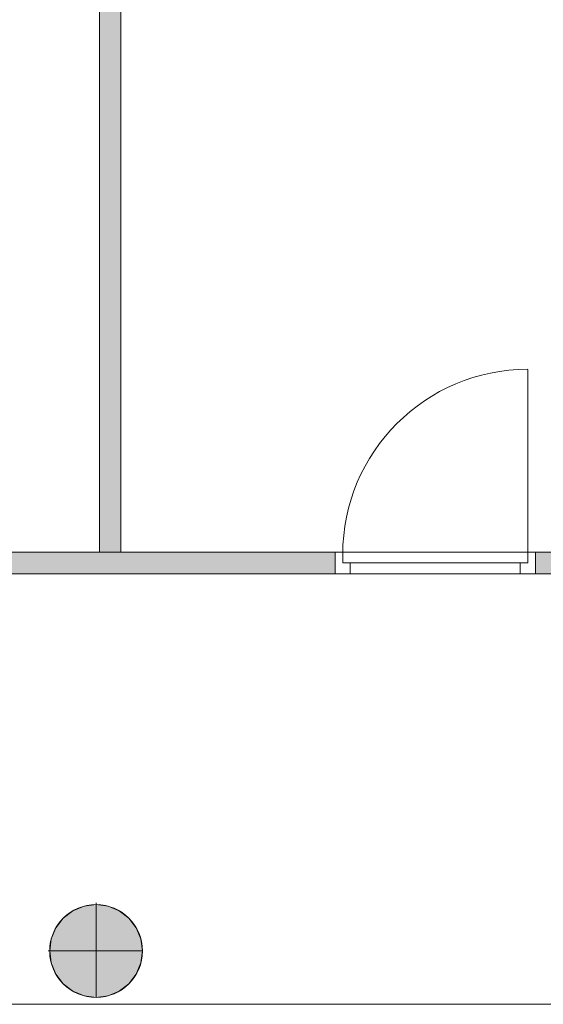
# Model space of a CAD drawing. Header units: inches. Extents: x 15 to 546804, y -66 to 267312.
# Tile 107 of 256: x 436018 to 438448, y 53590 to 58163. Entities that reach past the tile are written whole.
import ezdxf

# ---------------------------------------------------------------- set-up
doc = ezdxf.new("R2010")
doc.units = ezdxf.units.IN
doc.header["$MEASUREMENT"] = 0

msp = doc.modelspace()

# ---------------------------------------------------------------- hatches: boundary and pattern name
at = {"lineweight": 20}
h = msp.add_hatch(color=7, dxfattribs=at)
h.dxf.hatch_style = 1
h.paths.add_polyline_path([(436388.4, 55689.9), (436488.4, 55689.9), (436488.4, 61429.5), (436388.4, 61429.5)])
h = msp.add_hatch(color=7, dxfattribs=at)
h.dxf.hatch_style = 1
h.paths.add_polyline_path([(434680, 55589.9), (437482.4, 55589.9), (437482.4, 55689.9), (434680, 55689.9)])
h = msp.add_hatch(color=7, dxfattribs=at)
h.dxf.hatch_style = 1
h.paths.add_polyline_path([(438411.2, 55589.9), (442486.5, 55589.9), (442486.5, 55689.9), (438411.2, 55689.9)])
h = msp.add_hatch(color=7, dxfattribs=at)
h.dxf.hatch_style = 1
h.paths.add_polyline_path([(436588.4, 53838.6, 1), (436157.5, 53838.6, 1)])

# ---------------------------------------------------------------- linework, layer by layer
at = {"color": 7, "lineweight": 20}
for p, q in [((436388.4, 55689.9, 7000), (436388.4, 61639.9, 7000)), ((436388.4, 55689.9, 9700), (436388.4, 61639.9, 9700)), ((436488.4, 61639.9, 7000), (436488.4, 55689.9, 7000)), ((436488.4, 61639.9, 9700), (436488.4, 55689.9, 9700)), ((436388.4, 61429.5, 7000), (436388.4, 55689.9, 7000)), ((436488.4, 55689.9, 7000), (436488.4, 61429.5, 7000)), ((438376.4, 55679.9, 7000), (438376.4, 56538.9, 7000)), ((437482.4, 55689.9, 12400), (434680, 55689.9, 12400)), ((434683.3, 55689.9, 7000), (437482.4, 55689.9, 7000)), ((436488.4, 55689.9, 7000), (436388.4, 55689.9, 7000)), ((436488.4, 55689.9, 9700), (436388.4, 55689.9, 9700)), ((436388.4, 55689.9, 7000), (436388.4, 55689.9, 9700)), ((436388.4, 55689.9, 7000), (436488.4, 55689.9, 7000)), ((436488.4, 55689.9, 7000), (436488.4, 55689.9, 9700)), ((437482.4, 55589.9, 9200), (437482.4, 55689.9, 9200)), ((437482.4, 55689.9, 9200), (437552.4, 55689.9, 9200)), ((437482.4, 55689.9, 9700), (437482.4, 55689.9, 9200)), ((438411.4, 55689.9, 9700), (437482.4, 55689.9, 9700)), ((437482.4, 55589.9, 9700), (437482.4, 55689.9, 9700)), ((437517.4, 55689.9, 7000), (437482.4, 55689.9, 7000)), ((437482.4, 55689.9, 7000), (437482.4, 55689.9, 9200)), ((437482.4, 55689.9, 9200), (438411.4, 55689.9, 9200)), ((437482.4, 55589.9, 7000), (437482.4, 55689.9, 7000)), ((437482.4, 55589.9, 9200), (437482.4, 55689.9, 9200)), ((438411.4, 55689.9, 9700), (437482.4, 55689.9, 9700)), ((437482.4, 55689.9, 9700), (437482.4, 55689.9, 7000)), ((437482.4, 55589.9, 7000), (437482.4, 55689.9, 7000)), ((437482.4, 55589.9, 9700), (437482.4, 55689.9, 9700)), ((437482.4, 55589.9, 12400), (437482.4, 55689.9, 12400)), ((437517.4, 55639.9, 7000), (437517.4, 55689.9, 7000)), ((437517.4, 55689.9, 7000), (437517.4, 55689.9, 9165)), ((437517.4, 55689.9, 9165), (438376.4, 55689.9, 9165)), ((437517.4, 55639.9, 9165), (437517.4, 55689.9, 9165)), ((437517.4, 55679.9, 7000), (437517.4, 55679.9, 9165)), ((437517.4, 55639.9, 9165), (437517.4, 55679.9, 9165)), ((437517.4, 55639.9, 7000), (437517.4, 55679.9, 7000)), ((438341.4, 55689.9, 9630), (437552.4, 55689.9, 9630)), ((437552.4, 55689.9, 9630), (437552.4, 55689.9, 9200)), ((438341.4, 55689.9, 9200), (438411.4, 55689.9, 9200)), ((438341.4, 55689.9, 9200), (438341.4, 55689.9, 9630)), ((438411.4, 55689.9, 7000), (438376.4, 55689.9, 7000)), ((438376.4, 55639.9, 7000), (438376.4, 55689.9, 7000)), ((438376.4, 55689.9, 9165), (438376.4, 55689.9, 7000)), ((438376.4, 55639.9, 9165), (438376.4, 55689.9, 9165)), ((438376.4, 55679.9, 9165), (438376.4, 55679.9, 7000)), ((438376.4, 55639.9, 9165), (438376.4, 55679.9, 9165)), ((438376.4, 55639.9, 7000), (438376.4, 55679.9, 7000)), ((442486.5, 55689.9, 9200), (438411.2, 55689.9, 9200)), ((438411.2, 55689.9, 9200), (438411.2, 55589.9, 9200)), ((438411.4, 55589.9, 9200), (438411.4, 55689.9, 9200)), ((438411.4, 55589.9, 9700), (438411.4, 55689.9, 9700)), ((438411.4, 55689.9, 9200), (438411.4, 55689.9, 9700)), ((438411.4, 55689.9, 9200), (438411.4, 55689.9, 7000)), ((438411.4, 55589.9, 7000), (438411.4, 55689.9, 7000)), ((438411.4, 55589.9, 9200), (438411.4, 55689.9, 9200)), ((438411.4, 55689.9, 7000), (438411.4, 55689.9, 9130)), ((438411.4, 55589.9, 7000), (438411.4, 55689.9, 7000)), ((438411.4, 55689.9, 7000), (442486.5, 55689.9, 7000)), ((441581.4, 55689.9, 9130), (438411.4, 55689.9, 9130)), ((438411.4, 55689.9, 9700), (441581.4, 55689.9, 9700)), ((438411.4, 55589.9, 9130), (438411.4, 55689.9, 9130)), ((438411.4, 55589.9, 9700), (438411.4, 55689.9, 9700)), ((438546.4, 55689.9, 9200), (438411.4, 55689.9, 9200)), ((438411.4, 55689.9, 9200), (438411.4, 55689.9, 9700)), ((438411.4, 55689.9, 9700), (438546.4, 55689.9, 9700)), ((438411.4, 55689.9, 9200), (438411.4, 55589.9, 9200)), ((438411.4, 55689.9, 9700), (438411.4, 55589.9, 9700)), ((438411.4, 55689.9, 9200), (441511.4, 55689.9, 9200)), ((441581.4, 55689.9, 9130), (438411.4, 55689.9, 9130)), ((438411.4, 55689.9, 9130), (438411.4, 55689.9, 9200)), ((438411.4, 55689.9, 9200), (438411.4, 55589.9, 9200)), ((438411.4, 55689.9, 9130), (438411.4, 55589.9, 9130)), ((437517.4, 55639.9, 7000), (437517.4, 55639.9, 9165)), ((437552.4, 55639.9, 7000), (437517.4, 55639.9, 7000)), ((437552.4, 55639.9, 9165), (437517.4, 55639.9, 9165)), ((438376.4, 55639.9, 7000), (437517.4, 55639.9, 7000)), ((437517.4, 55639.9, 7000), (437517.4, 55639.9, 9165)), ((437517.4, 55639.9, 9165), (438376.4, 55639.9, 9165)), ((437552.4, 55639.9, 9630), (437552.4, 55639.9, 9200)), ((438341.4, 55639.9, 9630), (437552.4, 55639.9, 9630)), ((437552.4, 55639.9, 9200), (438341.4, 55639.9, 9200)), ((437552.4, 55589.9, 9130), (437552.4, 55639.9, 9130)), ((437552.4, 55589.9, 7000), (437552.4, 55639.9, 7000)), ((437552.4, 55639.9, 7000), (437552.4, 55639.9, 9130)), ((437552.4, 55639.9, 9130), (438341.4, 55639.9, 9130)), ((437552.4, 55639.9, 9165), (438341.4, 55639.9, 9165)), ((437552.4, 55639.9, 9130), (437552.4, 55639.9, 9165)), ((437554.8, 55639.9, 8068.1), (437609.5, 55639.9, 8138.9)), ((437609.5, 55639.9, 7991.1), (437554.8, 55639.9, 8061.9)), ((437664.3, 55639.9, 8209.7), (437719.1, 55639.9, 8280.5)), ((437719.1, 55639.9, 7849.5), (437664.3, 55639.9, 7920.3)), ((437773.9, 55639.9, 8351.3), (437828.6, 55639.9, 8422.1)), ((437828.6, 55639.9, 7707.9), (437773.9, 55639.9, 7778.7)), ((438124.8, 55639.9, 8815), (437865.8, 55639.9, 8815)), ((437865.8, 55639.9, 8815), (437867.4, 55639.9, 7350)), ((437867.4, 55639.9, 7350), (438126.4, 55639.9, 7350)), ((437867.4, 55639.9, 7350), (438126.1, 55639.9, 7350)), ((437867.4, 55639.9, 7602.1), (437867.4, 55639.9, 7350)), ((438126.1, 55639.9, 7602.1), (437867.4, 55639.9, 7602.1)), ((437883.4, 55639.9, 8492.9), (437938.2, 55639.9, 8563.7)), ((437938.2, 55639.9, 7566.3), (437883.4, 55639.9, 7637.1)), ((437992.9, 55639.9, 8634.5), (438047.7, 55639.9, 8705.2)), ((438047.7, 55639.9, 7424.8), (437992.9, 55639.9, 7495.5)), ((438102.5, 55639.9, 8776), (438157.3, 55639.9, 8846.8)), ((438157.3, 55639.9, 7283.2), (438102.5, 55639.9, 7354)), ((438126.4, 55639.9, 7350), (438124.8, 55639.9, 8815)), ((438126.1, 55639.9, 7350), (438126.1, 55639.9, 7602.1)), ((438212, 55639.9, 8917.6), (438266.8, 55639.9, 8988.4)), ((438266.8, 55639.9, 7141.6), (438212, 55639.9, 7212.4)), ((438376.4, 55639.9, 7000), (438321.6, 55639.9, 7070.8)), ((438321.6, 55639.9, 9059.2), (438376.4, 55639.9, 9130)), ((438341.4, 55639.9, 9200), (438341.4, 55639.9, 9630)), ((438341.4, 55589.9, 7000), (438341.4, 55639.9, 7000)), ((438341.4, 55589.9, 9130), (438341.4, 55639.9, 9130)), ((438341.4, 55639.9, 9130), (438341.4, 55639.9, 7000)), ((438341.4, 55639.9, 7000), (438376.4, 55639.9, 7000)), ((438341.4, 55639.9, 9165), (438376.4, 55639.9, 9165)), ((438341.4, 55639.9, 9130), (438341.4, 55639.9, 9165)), ((438376.4, 55639.9, 9165), (438376.4, 55639.9, 7000)), ((438376.4, 55639.9, 9165), (438376.4, 55639.9, 7000)), ((434680, 55589.9, 12400), (437482.4, 55589.9, 12400)), ((437482.4, 55589.9, 7000), (434683.3, 55589.9, 7000)), ((437482.4, 55589.9, 9200), (437552.4, 55589.9, 9200)), ((438411.4, 55589.9, 9700), (437482.4, 55589.9, 9700)), ((437482.4, 55589.9, 9700), (437482.4, 55589.9, 9200)), ((437552.4, 55589.9, 7000), (437482.4, 55589.9, 7000)), ((437482.4, 55589.9, 7000), (437482.4, 55589.9, 9200)), ((437482.4, 55589.9, 9200), (438411.4, 55589.9, 9200)), ((438411.4, 55589.9, 9700), (437482.4, 55589.9, 9700)), ((437482.4, 55589.9, 9700), (437482.4, 55589.9, 7000)), ((437552.4, 55589.9, 9630), (437552.4, 55589.9, 9200)), ((438341.4, 55589.9, 9630), (437552.4, 55589.9, 9630)), ((437552.4, 55589.9, 7000), (437552.4, 55589.9, 9130)), ((437552.4, 55589.9, 9130), (438341.4, 55589.9, 9130)), ((438341.4, 55589.9, 9200), (438341.4, 55589.9, 9630)), ((438341.4, 55589.9, 9200), (438411.4, 55589.9, 9200)), ((438411.4, 55589.9, 7000), (438341.4, 55589.9, 7000)), ((438341.4, 55589.9, 9130), (438341.4, 55589.9, 7000)), ((438411.2, 55589.9, 9200), (442486.5, 55589.9, 9200)), ((438411.4, 55589.9, 9200), (438411.4, 55589.9, 9700)), ((438411.4, 55589.9, 9200), (438411.4, 55589.9, 7000)), ((442486.5, 55589.9, 7000), (438411.4, 55589.9, 7000)), ((438411.4, 55589.9, 7000), (438411.4, 55589.9, 9130)), ((441581.4, 55589.9, 9130), (438411.4, 55589.9, 9130)), ((438411.4, 55589.9, 9700), (441581.4, 55589.9, 9700)), ((438546.4, 55589.9, 9200), (438411.4, 55589.9, 9200)), ((438411.4, 55589.9, 9200), (438411.4, 55589.9, 9700)), ((438411.4, 55589.9, 9700), (438546.4, 55589.9, 9700)), ((438411.4, 55589.9, 9200), (441511.4, 55589.9, 9200)), ((441581.4, 55589.9, 9130), (438411.4, 55589.9, 9130)), ((438411.4, 55589.9, 9130), (438411.4, 55589.9, 9200)), ((436373, 54060.9, 0), (436373, 54053.3, 0)), ((436373, 54053.3, 0), (436373, 54053.3, 7000)), ((436373, 54053.3, 0), (436373, 53622.4, 0)), ((436265.3, 54024.4, 0), (436265.3, 54024.4, 7000)), ((436317.2, 54045.9, 0), (436317.2, 54045.9, 7000)), ((436428.7, 54045.9, 0), (436428.7, 54045.9, 7000)), ((436480.7, 54024.4, 0), (436480.7, 54024.4, 7000)), ((436220.6, 53990.2, 0), (436220.6, 53990.2, 7000)), ((436525.3, 53990.2, 0), (436525.3, 53990.2, 7000)), ((436186.4, 53945.5, 0), (436186.4, 53945.5, 7000)), ((436559.5, 53945.5, 0), (436559.5, 53945.5, 7000)), ((436164.9, 53893.6, 0), (436164.9, 53893.6, 7000)), ((436581.1, 53893.6, 0), (436581.1, 53893.6, 7000)), ((436149.9, 53837.8, 0), (436157.5, 53837.8, 0)), ((436157.5, 53837.8, 0), (436157.5, 53837.8, 7000)), ((436157.5, 53837.8, 0), (436588.4, 53837.8, 0)), ((436588.4, 53837.8, 0), (436588.4, 53837.8, 7000)), ((436164.9, 53782.1, 0), (436164.9, 53782.1, 7000)), ((436581.1, 53782.1, 0), (436581.1, 53782.1, 7000)), ((436186.4, 53730.1, 0), (436186.4, 53730.1, 7000)), ((436559.5, 53730.1, 0), (436559.5, 53730.1, 7000)), ((436220.6, 53685.5, 0), (436220.6, 53685.5, 7000)), ((436265.3, 53651.3, 0), (436265.3, 53651.3, 7000)), ((436480.7, 53651.3, 0), (436480.7, 53651.3, 7000)), ((436525.3, 53685.5, 0), (436525.3, 53685.5, 7000)), ((436317.2, 53629.7, 0), (436317.2, 53629.7, 7000)), ((436373, 53622.4, 0), (436373, 53622.4, 7000)), ((436428.7, 53629.7, 0), (436428.7, 53629.7, 7000))]:
    msp.add_line(p, q, dxfattribs=at)
for centre in [(436373, 53837.8, 7000), (436373, 53837.8, 0)]:
    msp.add_circle(centre, 215.4, dxfattribs=at)
at = {"color": 7, "lineweight": 20, "extrusion": (1.36575e-50, -1.01952e-33, -1)}
msp.add_ellipse((438376.4, 55679.9, 7000), major_axis=(0, 859.5), ratio=0.999391, start_param=4.712389, end_param=6.283185, dxfattribs=at)
at = {"color": 7, "lineweight": 20}
for points, invisible_edges in [([(436388.4, 61639.9, 9700), (436388.4, 55689.9, 7000), (436388.4, 55689.9, 9700)], 1), ([(436388.4, 55689.9, 7000), (436388.4, 61639.9, 9700), (436388.4, 61639.9, 7000)], 1), ([(436488.4, 55689.9, 9700), (436388.4, 61639.9, 9700), (436388.4, 55689.9, 9700)], 1), ([(436388.4, 61639.9, 9700), (436488.4, 55689.9, 9700), (436488.4, 61639.9, 9700)], 1), ([(436488.4, 61639.9, 7000), (436388.4, 55689.9, 7000), (436388.4, 61639.9, 7000)], 1), ([(436388.4, 55689.9, 7000), (436488.4, 61639.9, 7000), (436488.4, 55689.9, 7000)], 1), ([(436488.4, 61639.9, 7000), (436488.4, 55689.9, 9700), (436488.4, 55689.9, 7000)], 1), ([(436488.4, 55689.9, 9700), (436488.4, 61639.9, 7000), (436488.4, 61639.9, 9700)], 1), ([(437482.4, 55689.9, 9700), (430584.3, 55689.9, 9700), (438411.4, 55689.9, 9700)], 3), ([(434680, 55689.9, 12400), (434680, 55689.9, 12400), (438981, 55689.9, 8900), (434680, 55689.9, 9700)], 6), ([(434683.3, 55689.9, 7000), (437482.4, 55689.9, 9700), (437482.4, 55689.9, 7000)], 1), ([(437482.4, 55689.9, 7000), (434683.3, 55589.9, 7000), (434683.3, 55689.9, 7000)], 1), ([(434683.3, 55589.9, 7000), (437482.4, 55689.9, 7000), (437482.4, 55589.9, 7000)], 1), ([(436488.4, 55689.9, 9700), (436388.4, 55689.9, 7000), (436488.4, 55689.9, 7000)], 1), ([(436388.4, 55689.9, 7000), (436488.4, 55689.9, 9700), (436388.4, 55689.9, 9700)], 1), ([(438411.4, 55689.9, 9700), (437482.4, 55589.9, 9700), (437482.4, 55689.9, 9700)], 1), ([(437482.4, 55589.9, 9700), (438411.4, 55689.9, 9700), (438411.4, 55589.9, 9700)], 1), ([(437482.4, 55689.9, 7000), (437482.4, 55589.9, 9700), (437482.4, 55589.9, 7000)], 1), ([(437482.4, 55589.9, 9700), (437482.4, 55689.9, 7000), (437482.4, 55689.9, 9700)], 1), ([(437482.4, 55589.9, 9200), (437482.4, 55689.9, 7000), (437482.4, 55589.9, 7000)], 1), ([(437482.4, 55689.9, 7000), (437482.4, 55589.9, 9200), (437482.4, 55689.9, 9200)], 1), ([(437482.4, 55689.9, 9200), (437517.4, 55689.9, 7000), (437482.4, 55689.9, 7000)], 1), ([(437517.4, 55689.9, 7000), (437482.4, 55689.9, 9200), (437517.4, 55689.9, 9165)], 3), ([(437517.4, 55689.9, 9165), (437482.4, 55689.9, 9200), (438376.4, 55689.9, 9165)], 3), ([(438411.4, 55689.9, 9200), (438376.4, 55689.9, 9165), (437482.4, 55689.9, 9200)], 3), ([(438411.4, 55589.9, 9200), (437482.4, 55689.9, 9200), (437482.4, 55589.9, 9200)], 1), ([(437482.4, 55689.9, 9200), (438411.4, 55589.9, 9200), (438411.4, 55689.9, 9200)], 1), ([(437517.4, 55689.9, 7000), (437482.4, 55589.9, 7000), (437482.4, 55689.9, 7000)], 1), ([(437482.4, 55589.9, 7000), (437517.4, 55689.9, 7000), (437517.4, 55639.9, 7000)], 13), ([(437482.4, 55589.9, 9700), (438411.4, 55689.9, 9700), (437482.4, 55689.9, 9700)], 1), ([(438411.4, 55689.9, 9700), (437482.4, 55589.9, 9700), (438411.4, 55589.9, 9700)], 1), ([(437482.4, 55689.9, 9700), (437482.4, 55589.9, 9200), (437482.4, 55589.9, 9700)], 1), ([(437482.4, 55589.9, 9200), (437482.4, 55689.9, 9700), (437482.4, 55689.9, 9200)], 1), ([(437482.4, 55689.9, 9200), (437552.4, 55689.9, 9630), (437552.4, 55689.9, 9200)], 1), ([(437552.4, 55689.9, 9630), (437482.4, 55689.9, 9200), (437482.4, 55689.9, 9700)], 13), ([(437552.4, 55689.9, 9630), (437482.4, 55689.9, 9700), (438341.4, 55689.9, 9630)], 3), ([(438411.4, 55689.9, 9700), (438341.4, 55689.9, 9630), (437482.4, 55689.9, 9700)], 3), ([(437517.4, 55689.9, 7000), (437517.4, 55639.9, 9165), (437517.4, 55639.9, 7000)], 1), ([(437517.4, 55639.9, 9165), (437517.4, 55689.9, 7000), (437517.4, 55689.9, 9165)], 1), ([(438376.4, 55689.9, 9165), (437517.4, 55639.9, 9165), (437517.4, 55689.9, 9165)], 1), ([(437517.4, 55639.9, 9165), (438376.4, 55689.9, 9165), (437552.4, 55639.9, 9165)], 3), ([(437517.4, 55679.9, 9165), (437517.4, 55639.9, 7000), (437517.4, 55639.9, 9165)], 1), ([(437517.4, 55639.9, 7000), (437517.4, 55679.9, 9165), (437517.4, 55679.9, 7000)], 1), ([(437552.4, 55639.9, 9165), (438376.4, 55689.9, 9165), (438341.4, 55639.9, 9165)], 3), ([(438341.4, 55639.9, 9165), (438376.4, 55689.9, 9165), (438376.4, 55639.9, 9165)], 1), ([(438341.4, 55689.9, 9630), (438411.4, 55689.9, 9200), (438341.4, 55689.9, 9200)], 1), ([(438411.4, 55689.9, 9200), (438341.4, 55689.9, 9630), (438411.4, 55689.9, 9700)], 3), ([(438376.4, 55639.9, 9165), (438376.4, 55689.9, 7000), (438376.4, 55639.9, 7000)], 1), ([(438376.4, 55689.9, 7000), (438376.4, 55639.9, 9165), (438376.4, 55689.9, 9165)], 1), ([(438376.4, 55689.9, 9165), (438411.4, 55689.9, 7000), (438376.4, 55689.9, 7000)], 1), ([(438411.4, 55689.9, 7000), (438376.4, 55689.9, 9165), (438411.4, 55689.9, 9200)], 3), ([(438411.4, 55689.9, 7000), (438376.4, 55639.9, 7000), (438376.4, 55689.9, 7000)], 1), ([(438411.4, 55589.9, 7000), (438376.4, 55639.9, 7000), (438411.4, 55689.9, 7000)], 3), ([(438376.4, 55679.9, 7000), (438376.4, 55639.9, 9165), (438376.4, 55639.9, 7000)], 1), ([(438376.4, 55639.9, 9165), (438376.4, 55679.9, 7000), (438376.4, 55679.9, 9165)], 1), ([(438411.4, 55689.9, 9130), (442486.5, 55689.9, 7000), (438411.4, 55689.9, 7000)], 1), ([(442486.5, 55689.9, 7000), (438411.4, 55689.9, 9130), (441581.4, 55689.9, 9130)], 13), ([(442486.5, 55689.9, 10200), (441581.4, 55689.9, 9700), (438411.4, 55689.9, 9700)], 13), ([(441581.4, 55689.9, 9700), (438411.4, 55589.9, 9700), (438411.4, 55689.9, 9700)], 1), ([(438411.4, 55589.9, 9700), (441581.4, 55689.9, 9700), (441581.4, 55589.9, 9700)], 1), ([(441581.4, 55589.9, 9130), (438411.4, 55689.9, 9130), (438411.4, 55589.9, 9130)], 1), ([(438411.4, 55689.9, 9130), (441581.4, 55589.9, 9130), (441581.4, 55689.9, 9130)], 1), ([(442486.5, 55689.9, 7000), (438411.4, 55589.9, 7000), (438411.4, 55689.9, 7000)], 1), ([(438411.4, 55589.9, 7000), (442486.5, 55689.9, 7000), (442486.5, 55589.9, 7000)], 1), ([(438411.4, 55689.9, 9130), (438411.4, 55589.9, 7000), (438411.4, 55589.9, 9130)], 1), ([(438411.4, 55589.9, 7000), (438411.4, 55689.9, 9130), (438411.4, 55689.9, 7000)], 1), ([(438411.4, 55689.9, 7000), (438411.4, 55589.9, 9200), (438411.4, 55589.9, 7000)], 1), ([(438411.4, 55589.9, 9200), (438411.4, 55689.9, 7000), (438411.4, 55689.9, 9200)], 1), ([(438411.4, 55689.9, 9200), (438411.4, 55589.9, 9700), (438411.4, 55589.9, 9200)], 1), ([(438411.4, 55589.9, 9700), (438411.4, 55689.9, 9200), (438411.4, 55689.9, 9700)], 1), ([(438411.4, 55589.9, 9130), (438411.4, 55689.9, 9200), (438411.4, 55689.9, 9130)], 1), ([(438411.4, 55689.9, 9200), (438411.4, 55589.9, 9130), (438411.4, 55589.9, 9200)], 1), ([(438411.4, 55589.9, 9130), (441581.4, 55689.9, 9130), (441581.4, 55589.9, 9130)], 1), ([(441581.4, 55689.9, 9130), (438411.4, 55589.9, 9130), (438411.4, 55689.9, 9130)], 1), ([(438411.4, 55689.9, 9200), (441511.4, 55589.9, 9200), (441511.4, 55689.9, 9200)], 1), ([(441511.4, 55589.9, 9200), (438411.4, 55689.9, 9200), (438411.4, 55589.9, 9200)], 1), ([(438411.4, 55689.9, 9200), (441581.4, 55689.9, 9130), (438411.4, 55689.9, 9130)], 1), ([(441581.4, 55689.9, 9130), (438411.4, 55689.9, 9200), (441511.4, 55689.9, 9200)], 13), ([(438411.4, 55689.9, 9700), (438546.4, 55589.9, 9700), (438546.4, 55689.9, 9700)], 1), ([(438546.4, 55589.9, 9700), (438411.4, 55689.9, 9700), (438411.4, 55589.9, 9700)], 1), ([(438411.4, 55589.9, 9200), (438411.4, 55689.9, 9700), (438411.4, 55689.9, 9200)], 1), ([(438411.4, 55689.9, 9700), (438411.4, 55589.9, 9200), (438411.4, 55589.9, 9700)], 1), ([(438411.4, 55589.9, 9200), (438546.4, 55689.9, 9200), (438546.4, 55589.9, 9200)], 1), ([(438546.4, 55689.9, 9200), (438411.4, 55589.9, 9200), (438411.4, 55689.9, 9200)], 1), ([(438411.4, 55689.9, 9700), (438546.4, 55689.9, 9200), (438411.4, 55689.9, 9200)], 1), ([(438546.4, 55689.9, 9200), (438411.4, 55689.9, 9700), (438546.4, 55689.9, 9700)], 1), ([(437482.4, 55589.9, 7000), (437517.4, 55639.9, 7000), (437552.4, 55589.9, 7000)], 3), ([(438376.4, 55639.9, 7000), (438126.4, 55639.9, 7350), (437517.4, 55639.9, 7000)], 3), ([(437865.8, 55639.9, 8815), (438376.4, 55639.9, 9165), (437517.4, 55639.9, 9165)], 13), ([(437517.4, 55639.9, 7000), (437867.4, 55639.9, 7350), (437517.4, 55639.9, 9165)], 3), ([(437867.4, 55639.9, 7350), (437517.4, 55639.9, 7000), (438126.4, 55639.9, 7350)], 3), ([(437517.4, 55639.9, 9165), (437867.4, 55639.9, 7350), (437865.8, 55639.9, 8815)], 13), ([(437517.4, 55639.9, 9165), (437552.4, 55639.9, 7000), (437517.4, 55639.9, 7000)], 1), ([(437552.4, 55639.9, 7000), (437517.4, 55639.9, 9165), (437552.4, 55639.9, 9130)], 3), ([(437552.4, 55639.9, 9130), (437517.4, 55639.9, 9165), (437552.4, 55639.9, 9165)], 1), ([(437552.4, 55589.9, 7000), (437517.4, 55639.9, 7000), (437552.4, 55639.9, 7000)], 1), ([(437552.4, 55639.9, 7000), (437552.4, 55589.9, 9130), (437552.4, 55589.9, 7000)], 1), ([(437552.4, 55589.9, 9130), (437552.4, 55639.9, 7000), (437552.4, 55639.9, 9130)], 1), ([(437552.4, 55639.9, 9165), (438341.4, 55639.9, 9130), (437552.4, 55639.9, 9130)], 1), ([(438341.4, 55639.9, 9130), (437552.4, 55639.9, 9165), (438341.4, 55639.9, 9165)], 1), ([(438341.4, 55639.9, 9130), (437552.4, 55589.9, 9130), (437552.4, 55639.9, 9130)], 1), ([(437552.4, 55589.9, 9130), (438341.4, 55639.9, 9130), (438341.4, 55589.9, 9130)], 1), ([(438341.4, 55639.9, 9630), (437552.4, 55639.9, 9200), (438341.4, 55639.9, 9200)], 1), ([(437552.4, 55639.9, 9200), (438341.4, 55639.9, 9630), (437552.4, 55639.9, 9630)], 1), ([(438124.8, 55639.9, 8815), (438376.4, 55639.9, 9165), (437865.8, 55639.9, 8815)], 3), ([(438126.1, 55639.9, 7350), (437867.4, 55639.9, 7602.1), (437867.4, 55639.9, 7350)], 1), ([(437867.4, 55639.9, 7602.1), (438126.1, 55639.9, 7350), (438126.1, 55639.9, 7602.1)], 1), ([(438126.4, 55639.9, 7350), (438376.4, 55639.9, 9165), (438124.8, 55639.9, 8815)], 3), ([(438126.4, 55639.9, 7350), (438376.4, 55639.9, 7000), (438376.4, 55639.9, 9165)], 13), ([(438341.4, 55639.9, 9130), (438376.4, 55639.9, 7000), (438341.4, 55639.9, 7000)], 1), ([(438376.4, 55639.9, 7000), (438341.4, 55639.9, 9130), (438376.4, 55639.9, 9165)], 3), ([(438376.4, 55639.9, 9165), (438341.4, 55639.9, 9130), (438341.4, 55639.9, 9165)], 1), ([(438341.4, 55589.9, 9130), (438341.4, 55639.9, 7000), (438341.4, 55589.9, 7000)], 1), ([(438341.4, 55639.9, 7000), (438341.4, 55589.9, 9130), (438341.4, 55639.9, 9130)], 1), ([(438376.4, 55639.9, 7000), (438341.4, 55589.9, 7000), (438341.4, 55639.9, 7000)], 1), ([(438341.4, 55589.9, 7000), (438376.4, 55639.9, 7000), (438411.4, 55589.9, 7000)], 3), ([(415176, 55590.1, 0), (414978, 53590.1, 0), (439701, 53590.1, 0)], 13), ([(428285.9, 55589.9, 9700), (442486.5, 55589.9, 10200), (427356.9, 55589.9, 9700)], 3), ([(433754.3, 55589.9, 9700), (442486.5, 55589.9, 10200), (430584.3, 55589.9, 9700)], 3), ([(434680, 55589.9, 9700), (434680, 55589.9, 9700), (439081, 55589.9, 12900), (434680, 55589.9, 12400)], 6), ([(437482.4, 55589.9, 9700), (434683.3, 55589.9, 7000), (437482.4, 55589.9, 7000)], 1), ([(438411.4, 55589.9, 9700), (442486.5, 55589.9, 10200), (437482.4, 55589.9, 9700)], 3), ([(437552.4, 55589.9, 9130), (437482.4, 55589.9, 7000), (437552.4, 55589.9, 7000)], 1), ([(437482.4, 55589.9, 7000), (437552.4, 55589.9, 9130), (437482.4, 55589.9, 9200)], 3), ([(437482.4, 55589.9, 9200), (437552.4, 55589.9, 9130), (438411.4, 55589.9, 9200)], 3), ([(437552.4, 55589.9, 9630), (437482.4, 55589.9, 9200), (437552.4, 55589.9, 9200)], 1), ([(437482.4, 55589.9, 9200), (437552.4, 55589.9, 9630), (437482.4, 55589.9, 9700)], 3), ([(437482.4, 55589.9, 9700), (437552.4, 55589.9, 9630), (438411.4, 55589.9, 9700)], 3), ([(438341.4, 55589.9, 9130), (438411.4, 55589.9, 9200), (437552.4, 55589.9, 9130)], 3), ([(438341.4, 55589.9, 9630), (438411.4, 55589.9, 9700), (437552.4, 55589.9, 9630)], 3), ([(438411.4, 55589.9, 9200), (438341.4, 55589.9, 7000), (438411.4, 55589.9, 7000)], 1), ([(438341.4, 55589.9, 7000), (438411.4, 55589.9, 9200), (438341.4, 55589.9, 9130)], 3), ([(438411.4, 55589.9, 9700), (438341.4, 55589.9, 9200), (438411.4, 55589.9, 9200)], 1), ([(438341.4, 55589.9, 9200), (438411.4, 55589.9, 9700), (438341.4, 55589.9, 9630)], 3), ([(441581.4, 55589.9, 9700), (442486.5, 55589.9, 10200), (438411.4, 55589.9, 9700)], 3), ([(442486.5, 55589.9, 7000), (438411.4, 55589.9, 9130), (438411.4, 55589.9, 7000)], 1), ([(438411.4, 55589.9, 9130), (442486.5, 55589.9, 7000), (441581.4, 55589.9, 9130)], 3), ([(438411.4, 55589.9, 9200), (438411.4, 55589.9, 9130), (441511.4, 55589.9, 9200)], 2), ([(441581.4, 55589.9, 9130), (441511.4, 55589.9, 9200), (438411.4, 55589.9, 9130)], 3), ([(438546.4, 55589.9, 9700), (438411.4, 55589.9, 9200), (438546.4, 55589.9, 9200)], 1), ([(438411.4, 55589.9, 9200), (438546.4, 55589.9, 9700), (438411.4, 55589.9, 9700)], 1), ([(436317.2, 54045.9, 7000), (436373, 54053.3, 0), (436317.2, 54045.9, 0)], 1), ([(436373, 54053.3, 0), (436317.2, 54045.9, 7000), (436373, 54053.3, 7000)], 1), ([(436317.2, 53629.7, 0), (436317.2, 54045.9, 0), (436373, 54053.3, 0)], 13), ([(436317.2, 53629.7, 0), (436373, 54053.3, 0), (436373, 53622.4, 0)], 3), ([(436317.2, 54045.9, 7000), (436373, 53622.4, 7000), (436373, 54053.3, 7000)], 3), ([(436373, 54053.3, 7000), (436428.7, 54045.9, 0), (436373, 54053.3, 0)], 1), ([(436428.7, 54045.9, 0), (436373, 54053.3, 7000), (436428.7, 54045.9, 7000)], 1), ([(436373, 53622.4, 0), (436373, 54053.3, 0), (436428.7, 54045.9, 0)], 13), ([(436373, 54053.3, 7000), (436373, 53622.4, 7000), (436428.7, 53629.7, 7000)], 13), ([(436373, 54053.3, 7000), (436428.7, 53629.7, 7000), (436428.7, 54045.9, 7000)], 3), ([(436220.6, 53685.5, 0), (436220.6, 53990.2, 0), (436265.3, 54024.4, 0)], 13), ([(436220.6, 53685.5, 0), (436265.3, 54024.4, 0), (436265.3, 53651.3, 0)], 3), ([(436220.6, 53990.2, 7000), (436265.3, 54024.4, 0), (436220.6, 53990.2, 0)], 1), ([(436265.3, 54024.4, 0), (436220.6, 53990.2, 7000), (436265.3, 54024.4, 7000)], 1), ([(436220.6, 53990.2, 7000), (436265.3, 53651.3, 7000), (436265.3, 54024.4, 7000)], 3), ([(436265.3, 54024.4, 7000), (436317.2, 54045.9, 0), (436265.3, 54024.4, 0)], 1), ([(436317.2, 54045.9, 0), (436265.3, 54024.4, 7000), (436317.2, 54045.9, 7000)], 1), ([(436265.3, 53651.3, 0), (436265.3, 54024.4, 0), (436317.2, 54045.9, 0)], 13), ([(436265.3, 53651.3, 0), (436317.2, 54045.9, 0), (436317.2, 53629.7, 0)], 3), ([(436265.3, 54024.4, 7000), (436317.2, 53629.7, 7000), (436317.2, 54045.9, 7000)], 3), ([(436265.3, 54024.4, 7000), (436265.3, 53651.3, 7000), (436317.2, 53629.7, 7000)], 13), ([(436317.2, 54045.9, 7000), (436317.2, 53629.7, 7000), (436373, 53622.4, 7000)], 13), ([(436373, 53622.4, 0), (436428.7, 54045.9, 0), (436428.7, 53629.7, 0)], 3), ([(436428.7, 54045.9, 7000), (436480.7, 54024.4, 0), (436428.7, 54045.9, 0)], 1), ([(436480.7, 54024.4, 0), (436428.7, 54045.9, 7000), (436480.7, 54024.4, 7000)], 1), ([(436428.7, 53629.7, 0), (436428.7, 54045.9, 0), (436480.7, 54024.4, 0)], 13), ([(436428.7, 54045.9, 7000), (436428.7, 53629.7, 7000), (436480.7, 53651.3, 7000)], 13), ([(436428.7, 54045.9, 7000), (436480.7, 53651.3, 7000), (436480.7, 54024.4, 7000)], 3), ([(436428.7, 53629.7, 0), (436480.7, 54024.4, 0), (436480.7, 53651.3, 0)], 3), ([(436480.7, 54024.4, 7000), (436525.3, 53990.2, 0), (436480.7, 54024.4, 0)], 1), ([(436525.3, 53990.2, 0), (436480.7, 54024.4, 7000), (436525.3, 53990.2, 7000)], 1), ([(436480.7, 53651.3, 0), (436480.7, 54024.4, 0), (436525.3, 53990.2, 0)], 13), ([(436480.7, 54024.4, 7000), (436480.7, 53651.3, 7000), (436525.3, 53685.5, 7000)], 13), ([(436480.7, 54024.4, 7000), (436525.3, 53685.5, 7000), (436525.3, 53990.2, 7000)], 3), ([(436186.4, 53730.1, 0), (436186.4, 53945.5, 0), (436220.6, 53990.2, 0)], 13), ([(436186.4, 53730.1, 0), (436220.6, 53990.2, 0), (436220.6, 53685.5, 0)], 3), ([(436220.6, 53990.2, 7000), (436186.4, 53945.5, 0), (436186.4, 53945.5, 7000)], 1), ([(436186.4, 53945.5, 0), (436220.6, 53990.2, 7000), (436220.6, 53990.2, 0)], 1), ([(436186.4, 53945.5, 7000), (436220.6, 53685.5, 7000), (436220.6, 53990.2, 7000)], 3), ([(436220.6, 53990.2, 7000), (436220.6, 53685.5, 7000), (436265.3, 53651.3, 7000)], 13), ([(436480.7, 53651.3, 0), (436525.3, 53990.2, 0), (436525.3, 53685.5, 0)], 3), ([(436525.3, 53990.2, 0), (436559.5, 53945.5, 7000), (436559.5, 53945.5, 0)], 1), ([(436559.5, 53945.5, 7000), (436525.3, 53990.2, 0), (436525.3, 53990.2, 7000)], 1), ([(436525.3, 53685.5, 0), (436525.3, 53990.2, 0), (436559.5, 53945.5, 0)], 13), ([(436525.3, 53990.2, 7000), (436525.3, 53685.5, 7000), (436559.5, 53730.1, 7000)], 13), ([(436525.3, 53990.2, 7000), (436559.5, 53730.1, 7000), (436559.5, 53945.5, 7000)], 3), ([(436164.9, 53782.1, 0), (436164.9, 53893.6, 0), (436186.4, 53945.5, 0)], 13), ([(436164.9, 53782.1, 0), (436186.4, 53945.5, 0), (436186.4, 53730.1, 0)], 3), ([(436186.4, 53945.5, 7000), (436164.9, 53893.6, 0), (436164.9, 53893.6, 7000)], 1), ([(436164.9, 53893.6, 0), (436186.4, 53945.5, 7000), (436186.4, 53945.5, 0)], 1), ([(436164.9, 53893.6, 7000), (436186.4, 53730.1, 7000), (436186.4, 53945.5, 7000)], 3), ([(436186.4, 53945.5, 7000), (436186.4, 53730.1, 7000), (436220.6, 53685.5, 7000)], 13), ([(436525.3, 53685.5, 0), (436559.5, 53945.5, 0), (436559.5, 53730.1, 0)], 3), ([(436559.5, 53945.5, 0), (436581.1, 53893.6, 7000), (436581.1, 53893.6, 0)], 1), ([(436581.1, 53893.6, 7000), (436559.5, 53945.5, 0), (436559.5, 53945.5, 7000)], 1), ([(436559.5, 53730.1, 0), (436559.5, 53945.5, 0), (436581.1, 53893.6, 0)], 13), ([(436559.5, 53945.5, 7000), (436559.5, 53730.1, 7000), (436581.1, 53782.1, 7000)], 13), ([(436559.5, 53945.5, 7000), (436581.1, 53782.1, 7000), (436581.1, 53893.6, 7000)], 3), ([(436164.9, 53893.6, 0), (436164.9, 53782.1, 0), (436157.5, 53837.8, 0)], 1), ([(436164.9, 53893.6, 7000), (436157.5, 53837.8, 0), (436157.5, 53837.8, 7000)], 1), ([(436157.5, 53837.8, 0), (436164.9, 53893.6, 7000), (436164.9, 53893.6, 0)], 1), ([(436164.9, 53782.1, 7000), (436164.9, 53893.6, 7000), (436157.5, 53837.8, 7000)], 1), ([(436164.9, 53893.6, 7000), (436164.9, 53782.1, 7000), (436186.4, 53730.1, 7000)], 13), ([(436559.5, 53730.1, 0), (436581.1, 53893.6, 0), (436581.1, 53782.1, 0)], 3), ([(436581.1, 53893.6, 0), (436588.4, 53837.8, 7000), (436588.4, 53837.8, 0)], 1), ([(436588.4, 53837.8, 7000), (436581.1, 53893.6, 0), (436581.1, 53893.6, 7000)], 1), ([(436581.1, 53782.1, 0), (436581.1, 53893.6, 0), (436588.4, 53837.8, 0)], 1), ([(436581.1, 53893.6, 7000), (436581.1, 53782.1, 7000), (436588.4, 53837.8, 7000)], 1), ([(436157.5, 53837.8, 7000), (436164.9, 53782.1, 0), (436164.9, 53782.1, 7000)], 1), ([(436164.9, 53782.1, 0), (436157.5, 53837.8, 7000), (436157.5, 53837.8, 0)], 1), ([(436588.4, 53837.8, 0), (436581.1, 53782.1, 7000), (436581.1, 53782.1, 0)], 1), ([(436581.1, 53782.1, 7000), (436588.4, 53837.8, 0), (436588.4, 53837.8, 7000)], 1), ([(436164.9, 53782.1, 7000), (436186.4, 53730.1, 0), (436186.4, 53730.1, 7000)], 1), ([(436186.4, 53730.1, 0), (436164.9, 53782.1, 7000), (436164.9, 53782.1, 0)], 1), ([(436581.1, 53782.1, 0), (436559.5, 53730.1, 7000), (436559.5, 53730.1, 0)], 1), ([(436559.5, 53730.1, 7000), (436581.1, 53782.1, 0), (436581.1, 53782.1, 7000)], 1), ([(436186.4, 53730.1, 7000), (436220.6, 53685.5, 0), (436220.6, 53685.5, 7000)], 1), ([(436220.6, 53685.5, 0), (436186.4, 53730.1, 7000), (436186.4, 53730.1, 0)], 1), ([(436559.5, 53730.1, 0), (436525.3, 53685.5, 7000), (436525.3, 53685.5, 0)], 1), ([(436525.3, 53685.5, 7000), (436559.5, 53730.1, 0), (436559.5, 53730.1, 7000)], 1), ([(436265.3, 53651.3, 7000), (436220.6, 53685.5, 0), (436265.3, 53651.3, 0)], 1), ([(436220.6, 53685.5, 0), (436265.3, 53651.3, 7000), (436220.6, 53685.5, 7000)], 1), ([(436317.2, 53629.7, 7000), (436265.3, 53651.3, 0), (436317.2, 53629.7, 0)], 1), ([(436265.3, 53651.3, 0), (436317.2, 53629.7, 7000), (436265.3, 53651.3, 7000)], 1), ([(436480.7, 53651.3, 7000), (436428.7, 53629.7, 0), (436480.7, 53651.3, 0)], 1), ([(436428.7, 53629.7, 0), (436480.7, 53651.3, 7000), (436428.7, 53629.7, 7000)], 1), ([(436525.3, 53685.5, 7000), (436480.7, 53651.3, 0), (436525.3, 53685.5, 0)], 1), ([(436480.7, 53651.3, 0), (436525.3, 53685.5, 7000), (436480.7, 53651.3, 7000)], 1), ([(436373, 53622.4, 7000), (436317.2, 53629.7, 0), (436373, 53622.4, 0)], 1), ([(436317.2, 53629.7, 0), (436373, 53622.4, 7000), (436317.2, 53629.7, 7000)], 1), ([(436428.7, 53629.7, 7000), (436373, 53622.4, 0), (436428.7, 53629.7, 0)], 1), ([(436373, 53622.4, 0), (436428.7, 53629.7, 7000), (436373, 53622.4, 7000)], 1)]:
    msp.add_3dface(points, dxfattribs=dict(at, invisible_edges=invisible_edges))

doc.saveas('drawing.dxf')
